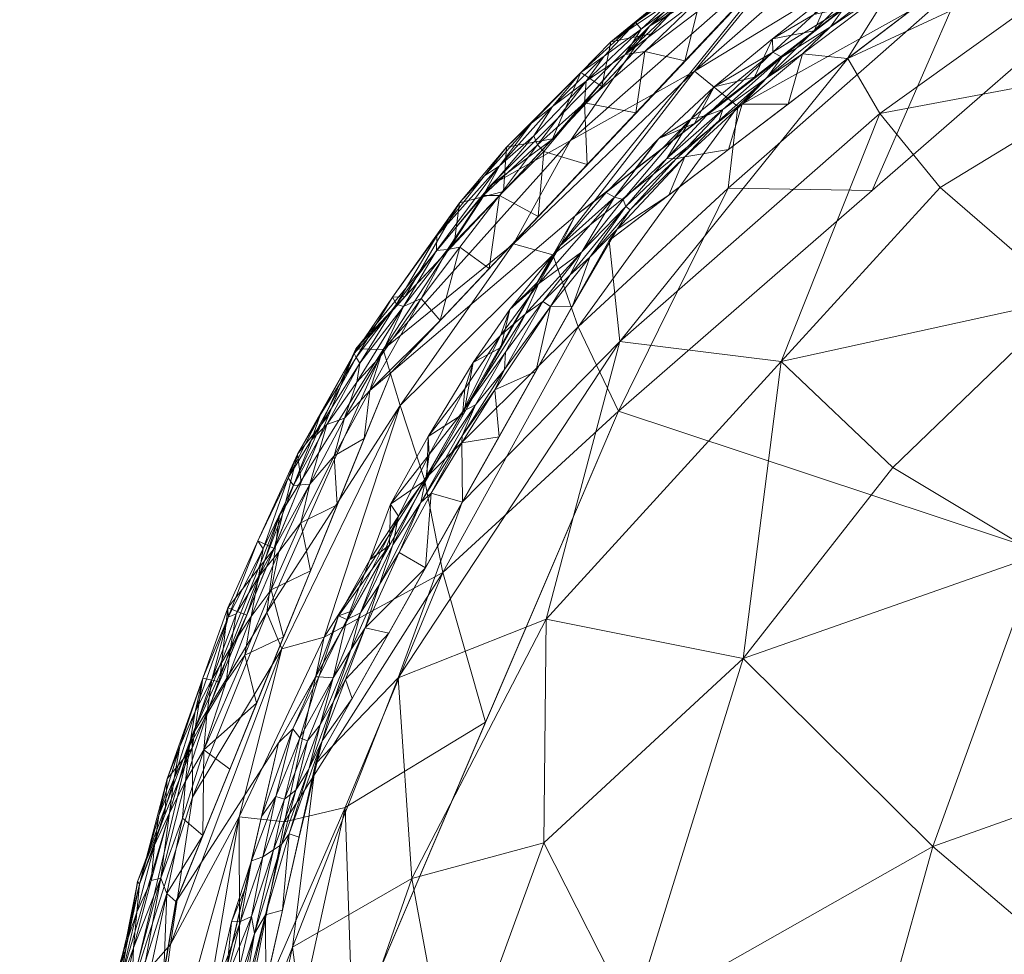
# Model space of a CAD drawing. Header units: millimetres. Extents: x -277 to 277, y 0 to 420.
# Tile 63 of 129: x -275 to -229, y 342 to 387. Entities that reach past the tile are written whole.
import ezdxf

# ---------------------------------------------------------------- set-up
doc = ezdxf.new("R2010")
doc.units = ezdxf.units.MM
doc.layers.add('A-GENM', color=13, linetype='Continuous')

# ---------------------------------------------------------------- blocks, each defined once
blk = doc.blocks.new('MODEL_CCASF646-0000410R0 - MODEL_CCASF646-0000410R0-462766-Preview')
at = {"layer": 'A-GENM', "lineweight": 9}
mesh = blk.add_polyface(dxfattribs=at)
corners = [(0.001, -418.071), (27.058, -418.028), (54.115, -417.814), (81.168, -417.341), (108.211, -416.472), (135.228, -414.994), (162.175, -412.551), (188.927, -408.504), (215.094, -401.625), (239.316, -389.574), (257.878, -369.901), (268.06, -344.836), (272.607, -318.164), (274.418, -291.167), (274.985, -264.116), (275.046, -237.058), (274.991, -209.999), (275.046, -182.942), (274.985, -155.884), (274.418, -128.833), (272.607, -101.836), (268.06, -75.164), (257.877, -50.099), (239.315, -30.426), (215.094, -18.375), (188.927, -11.496), (162.175, -7.449), (135.228, -5.006), (108.211, -3.528), (81.168, -2.659), (54.114, -2.186), (27.058, -1.972), (-0.001, -1.929), (-27.058, -1.972), (-54.115, -2.186), (-81.168, -2.659), (-108.211, -3.528), (-135.228, -5.006), (-162.175, -7.449), (-188.927, -11.496), (-215.094, -18.375), (-239.316, -30.426), (-257.878, -50.099), (-268.06, -75.164), (-272.607, -101.836), (-274.418, -128.833), (-274.985, -155.884), (-275.046, -182.942), (-274.991, -210.001), (-275.046, -237.058), (-274.985, -264.116), (-274.418, -291.167), (-272.607, -318.164), (-268.06, -344.836), (-257.877, -369.901), (-239.315, -389.574), (-215.094, -401.625), (-188.927, -408.504), (-162.175, -412.551), (-135.228, -414.994), (-108.211, -416.472), (-81.168, -417.341), (-54.114, -417.814), (-27.058, -418.028), (0, -417.379), (-28.642, -417.322), (-57.282, -417.085), (-85.919, -416.539), (-114.541, -415.492), (-143.122, -413.633), (-171.583, -410.421), (-199.673, -404.829), (-226.506, -394.82), (-249.166, -377.316), (-263.208, -352.36), (-269.623, -324.447), (-272.114, -295.914), (-272.885, -267.283), (-272.992, -238.642), (-272.958, -210), (-272.992, -181.358), (-272.885, -152.717), (-272.113, -124.086), (-269.623, -95.553), (-263.208, -67.64), (-249.167, -42.684), (-226.506, -25.18), (-199.673, -15.171), (-171.583, -9.579), (-143.122, -6.367), (-114.541, -4.508), (-85.919, -3.46), (-57.282, -2.915), (-28.642, -2.678), (0, -2.621), (28.642, -2.678), (57.282, -2.915), (85.919, -3.46), (114.541, -4.508), (143.122, -6.367), (171.583, -9.579), (199.673, -15.171), (226.506, -25.18), (249.167, -42.684), (263.208, -67.64), (269.623, -95.553), (272.113, -124.086), (272.885, -152.717), (272.992, -181.358), (272.958, -210), (272.992, -238.642), (272.885, -267.283), (272.114, -295.914), (269.623, -324.447), (263.208, -352.36), (249.166, -377.316), (226.506, -394.82), (199.673, -404.829), (171.583, -410.421), (143.122, -413.633), (114.541, -415.492), (85.919, -416.539), (57.282, -417.085), (28.642, -417.322)]
mesh.append_faces([[corners[k] for k in face] for face in [(42, 85, 41), (41, 86, 40), (86, 41, 85), (40, 87, 39), (117, 8, 116), (25, 101, 24), (100, 26, 99), (23, 103, 22), (103, 23, 102), (24, 102, 23), (102, 24, 101)]], dxfattribs={"vtx0": -1, "vtx1": -1})
mesh.append_faces([[corners[k] for k in face] for face in [(53, 74, 75, 52), (74, 53, 54, 73), (55, 72, 73), (72, 55, 56), (73, 54, 55), (78, 49, 50, 77), (79, 48, 49, 78), (77, 50, 51, 76), (52, 75, 76, 51), (65, 62, 63, 64), (62, 65, 66), (71, 56, 57), (56, 71, 72), (80, 46, 47, 79), (88, 38, 39, 87), (40, 86, 87), (89, 37, 38, 88), (90, 36, 37, 89), (91, 35, 36, 90), (92, 34, 35, 91), (93, 33, 34, 92), (94, 32, 33, 93), (122, 2, 3, 121), (121, 3, 4, 120), (2, 122, 123), (120, 4, 5, 119), (119, 5, 6, 118), (118, 6, 7, 117), (117, 7, 8), (116, 8, 9), (9, 115, 116), (115, 9, 10), (14, 110, 111, 13), (15, 109, 110, 14), (109, 15, 16), (27, 98, 99, 26), (98, 27, 28), (31, 94, 95, 30), (30, 95, 96, 29), (94, 31, 32), (29, 96, 97), (18, 107, 108, 17), (20, 105, 106, 19), (19, 106, 107, 18), (17, 108, 109, 16), (105, 20, 21, 104), (104, 21, 22, 103)]], dxfattribs={"vtx0": -1, "vtx2": -1})
mesh.append_faces([[corners[k] for k in face] for face in [(64, 63, 0, 1)]], dxfattribs={"vtx0": -1, "vtx3": -1})
mesh.append_faces([[corners[k] for k in face] for face in [(80, 81, 46), (47, 48, 79), (111, 112, 13)]], dxfattribs={"vtx1": -1, "vtx2": -1})
mesh.append_faces([[corners[k] for k in face] for face in [(66, 67, 61, 62), (67, 68, 60, 61), (70, 71, 57, 58), (68, 69, 59, 60), (69, 70, 58, 59), (45, 46, 81, 82), (44, 45, 82, 83), (43, 44, 83, 84), (42, 43, 84, 85), (123, 64, 1, 2), (10, 11, 114, 115), (113, 114, 11, 12), (112, 113, 12, 13), (100, 101, 25, 26), (28, 29, 97, 98)]], dxfattribs={"vtx1": -1, "vtx3": -1})
mesh = blk.add_polyface(dxfattribs=at)
corners = [(266.046, -210, -63.976), (266.075, -242.593, -63.976), (265.821, -274.887, -63.976), (264.382, -306.932, -63.976), (259.696, -338.602, -63.976), (247.12, -368.063, -63.976), (223.086, -388.983, -63.976), (192.998, -400.048, -63.976), (161.574, -405.693, -63.976), (129.877, -408.715, -63.976), (97.866, -410.36, -63.976), (64.948, -411.226, -63.976), (33.242, -411.595, -63.976), (0, -411.695, -63.976), (-33.017, -411.597, -63.976), (-65.431, -411.217, -63.976), (-97.019, -410.391, -63.976), (-129.264, -408.757, -63.976), (-161.334, -405.724, -63.976), (-192.843, -400.087, -63.976), (-223.038, -389.009, -63.976), (-247.098, -368.096, -63.976), (-259.65, -338.791, -63.976), (-264.342, -307.422, -63.976), (-265.818, -275.039, -63.976), (-266.074, -243.581, -63.976), (-266.046, -210, -63.976), (-266.075, -177.407, -63.976), (-265.821, -145.113, -63.976), (-264.382, -113.068, -63.976), (-259.696, -81.398, -63.976), (-247.12, -51.937, -63.976), (-223.086, -31.017, -63.976), (-192.998, -19.952, -63.976), (-161.574, -14.307, -63.976), (-129.877, -11.285, -63.976), (-97.866, -9.64, -63.976), (-64.948, -8.774, -63.976), (-33.242, -8.405, -63.976), (0, -8.305, -63.976), (33.017, -8.403, -63.976), (65.431, -8.783, -63.976), (97.019, -9.609, -63.976), (129.264, -11.243, -63.976), (161.334, -14.276, -63.976), (192.843, -19.913, -63.976), (223.038, -30.991, -63.976), (247.098, -51.904, -63.976), (259.65, -81.209, -63.976), (264.342, -112.578, -63.976), (265.818, -144.961, -63.976), (266.074, -176.419, -63.976), (-238.498, -210, -63.976), (-238.52, -242.266, -63.976), (-238.122, -272.174, -63.976), (-235.984, -302.451, -63.976), (-228.82, -331.787, -63.976), (-210.58, -355.979, -63.976), (-183.132, -369.371, -63.976), (-153.456, -375.754, -63.976), (-123.072, -379.016, -63.976), (-92.032, -380.731, -63.976), (-62.327, -381.554, -63.976), (-30.931, -381.935, -63.976), (0, -382.027, -63.976), (31.791, -381.929, -63.976), (61.996, -381.561, -63.976), (93.117, -380.689, -63.976), (123.737, -378.965, -63.976), (153.662, -375.724, -63.976), (183.395, -369.29, -63.976), (210.603, -355.961, -63.976), (228.828, -331.766, -63.976), (236.038, -302.03, -63.976), (238.137, -271.673, -63.976), (238.522, -240.77, -63.976), (238.498, -210, -63.976), (238.522, -179.23, -63.976), (238.137, -148.327, -63.976), (236.038, -117.97, -63.976), (228.828, -88.234, -63.976), (210.603, -64.039, -63.976), (183.395, -50.71, -63.976), (153.662, -44.277, -63.976), (123.737, -41.035, -63.976), (93.117, -39.311, -63.976), (61.996, -38.439, -63.976), (31.791, -38.071, -63.976), (0, -37.973, -63.976), (-30.931, -38.065, -63.976), (-62.327, -38.446, -63.976), (-92.032, -39.269, -63.976), (-123.072, -40.984, -63.976), (-153.456, -44.246, -63.976), (-183.132, -50.629, -63.976), (-210.58, -64.021, -63.976), (-228.82, -88.213, -63.976), (-235.984, -117.549, -63.976), (-238.122, -147.826, -63.976), (-238.52, -177.734, -63.976)]
mesh.append_faces([[corners[k] for k in face] for face in [(57, 21, 56), (97, 30, 96)]], dxfattribs={"vtx0": -1, "vtx1": -1})
mesh.append_faces([[corners[k] for k in face] for face in [(60, 16, 17, 59), (59, 17, 18, 58), (16, 60, 61), (54, 24, 25, 53), (26, 52, 53, 25), (13, 64, 65), (71, 5, 6, 70), (2, 73, 74, 1), (5, 71, 72, 4), (96, 30, 31, 95), (32, 94, 95, 31), (35, 92, 93, 34), (92, 35, 36, 91), (37, 90, 91, 36), (38, 89, 90, 37), (89, 38, 39, 88), (81, 46, 47, 80), (49, 79, 80, 48), (80, 47, 48), (46, 81, 82, 45), (43, 83, 84, 42), (44, 82, 83, 43), (82, 44, 45)]], dxfattribs={"vtx0": -1, "vtx2": -1})
mesh.append_faces([[corners[k] for k in face] for face in [(58, 18, 19, 20), (56, 21, 22, 23), (70, 6, 7, 8), (94, 32, 33, 34)]], dxfattribs={"vtx0": -1, "vtx3": -1})
mesh.append_faces([[corners[k] for k in face] for face in [(54, 55, 24), (2, 3, 73), (74, 75, 1), (29, 30, 97, 28), (97, 98, 28), (93, 94, 34), (49, 50, 79), (76, 77, 0), (84, 85, 42)]], dxfattribs={"vtx1": -1, "vtx2": -1})
mesh.append_faces([[corners[k] for k in face] for face in [(13, 14, 63, 64), (14, 15, 62, 63), (61, 62, 15, 16), (23, 24, 55, 56), (57, 58, 20, 21), (11, 12, 66, 67), (12, 13, 65, 66), (10, 11, 67, 68), (8, 9, 69, 70), (9, 10, 68, 69), (72, 73, 3, 4), (0, 1, 75, 76), (26, 27, 99, 52), (27, 28, 98, 99), (78, 79, 50, 51), (77, 78, 51, 0), (86, 87, 40, 41), (85, 86, 41, 42), (39, 40, 87, 88)]], dxfattribs={"vtx1": -1, "vtx3": -1})
mesh = blk.add_polyface(dxfattribs=at)
corners = [(263.622, -319.112, -18.62), (261.324, -333.231, -18.124), (265.587, -328.822, -10.262), (262.246, -304.929, -23.656), (267.424, -311.045, -11.89), (266.891, -295.322, -16.444), (250.541, -358.208, -20.475), (257.546, -355.442, -11.414), (256.895, -345.937, -19.347), (250.652, -347.624, -26.106), (254.997, -335.682, -26.009), (246.47, -339.371, -33.026), (267.725, -323.621, -1.936), (254.054, -323.231, -30.375), (241.15, -321.182, -41.532), (248.668, -305.142, -38.323), (256.381, -310.842, -30.212), (255.566, -297.874, -32.741), (232.231, -347.442, -40.161), (218.78, -352.227, -45.25), (227.226, -361.255, -36.957), (219.61, -336.704, -50.168), (227.324, -322.604, -49.661), (211.071, -319.989, -57.903), (201.732, -332.649, -58.623), (200.056, -304.011, -65.016), (192.51, -316.238, -65.697), (182.383, -292.409, -72.769), (186.877, -303.945, -69.726), (178.668, -323.15, -68.42), (173.109, -307.249, -73.418), (216.749, -304.131, -57.95), (232.415, -313.062, -48.492), (232.482, -301.449, -50.044), (236.109, -333.491, -42.122), (241.203, -356.348, -30.388), (199.781, -289.353, -66.937), (189.304, -331.415, -63.097), (187.373, -341.494, -60.403), (204.22, -348.335, -52.595), (190.098, -355.23, -54.027), (173.642, -347.616, -61.282), (170.342, -334.07, -67.222), (262.546, -342.676, -10.094), (261.458, -351.354, -1.876), (264.591, -337.487, -1.906), (268.935, -309.455, -1.939), (270.144, -295.29, -1.943)]
mesh.append_faces([[corners[k] for k in face] for face in [(47, 4, 46)]], dxfattribs={"vtx0": -1, "vtx1": -1})
mesh.append_faces([[corners[k] for k in face] for face in [(0, 1, 2), (3, 4, 5), (6, 7, 8), (9, 10, 11), (2, 12, 4), (13, 14, 11), (2, 4, 0), (15, 16, 17), (18, 19, 20), (21, 22, 23), (21, 23, 24), (23, 25, 26), (25, 27, 28), (23, 26, 24), (29, 26, 30), (31, 25, 23), (22, 31, 23), (32, 31, 22), (15, 33, 14), (13, 15, 14), (34, 11, 14), (13, 1, 0), (35, 11, 18), (9, 6, 8), (36, 25, 31), (29, 37, 26), (38, 39, 24), (19, 21, 39), (21, 24, 39), (22, 34, 14), (34, 21, 18), (22, 14, 32), (24, 37, 38), (40, 39, 38), (41, 40, 38), (42, 38, 37), (21, 19, 18), (7, 44, 43), (43, 2, 1), (4, 3, 0), (0, 3, 16), (2, 43, 45), (43, 1, 8), (47, 5, 4), (16, 15, 13), (0, 16, 13), (3, 17, 16), (43, 8, 7), (1, 13, 10), (10, 9, 8), (35, 9, 11), (1, 10, 8), (11, 10, 13), (21, 34, 22), (11, 34, 18), (28, 30, 26), (25, 28, 26), (14, 33, 32), (31, 32, 33), (26, 37, 24)]], dxfattribs={"vtx0": -1, "vtx1": -1, "vtx2": -1})
mesh.append_faces([[corners[k] for k in face] for face in [(43, 44, 45), (2, 45, 12), (4, 12, 46)]], dxfattribs={"vtx0": -1, "vtx2": -1})
mesh = blk.add_polyface(dxfattribs=at)
corners = [(269.769, -331.854, -34.49), (271.33, -321.274, -34.99), (272.592, -321.524, -27.033), (270.151, -340.715, -18.949), (274.073, -319.547, -14.794), (272.408, -331.12, -15.192), (262.039, -322.767, -63.976), (267.835, -311.623, -53.283), (267.034, -325.293, -50.424), (263.976, -331.359, -56.722), (260.062, -349.286, -54.638), (259.696, -338.602, -63.976), (272.75, -308.768, -34.504), (267.951, -331.777, -42.952), (265.037, -337.837, -49.11), (265.075, -348.847, -36.976), (253.408, -353.332, -63.976), (274.568, -306.487, -23.263), (274.535, -318.985, -1.996), (272.206, -332.405, -2.015), (271.07, -339.756, -9.734), (269.902, -319.439, -42.763), (267.297, -352.717, -12.859), (269.878, -345.826, -2.035), (275.466, -305.385, -1.986), (268.325, -342.798, -28.979), (262.928, -348.619, -46.027), (267.28, -349.776, -22.342), (263.054, -356.813, -32.709)]
mesh.append_faces([[corners[k] for k in face] for face in [(23, 20, 19), (18, 4, 24)]], dxfattribs={"vtx0": -1, "vtx1": -1})
mesh.append_faces([[corners[k] for k in face] for face in [(0, 1, 2), (0, 2, 3), (2, 4, 5), (6, 7, 8), (9, 10, 11), (2, 1, 12), (13, 14, 8), (14, 13, 15), (17, 4, 2), (20, 5, 19), (6, 8, 9), (7, 21, 8), (22, 20, 23), (25, 15, 0), (26, 10, 14), (22, 3, 20), (5, 20, 3), (2, 5, 3), (5, 4, 18), (13, 21, 0), (8, 14, 9), (10, 9, 14), (21, 13, 8), (15, 13, 0), (0, 21, 1), (12, 1, 21), (0, 3, 25), (27, 25, 3), (22, 27, 3), (14, 15, 26), (28, 15, 25)]], dxfattribs={"vtx0": -1, "vtx1": -1, "vtx2": -1})
mesh.append_faces([[corners[k] for k in face] for face in [(10, 16, 11), (5, 18, 19)]], dxfattribs={"vtx0": -1, "vtx2": -1})
mesh.append_faces([[corners[k] for k in face] for face in [(11, 6, 9)]], dxfattribs={"vtx1": -1, "vtx2": -1})
mesh = blk.add_polyface(dxfattribs=at)
corners = [(270.136, -340.945, -0.336), (268.789, -345.945, -0.261), (270.072, -342.652, -0.594), (270.772, -340.735, -0.919), (271.314, -339.066, -1.275), (271.425, -337.487, -0.875), (269.794, -345.66, -1.33), (270.6, -342.33, -1.294), (269.927, -344.342, -0.923), (270.468, -342.437, -2.03), (269.515, -342.007, -0.147), (268.491, -345.222, -0.071), (271.761, -337.407, -1.642), (271.05, -339.081, -2.025), (271.631, -335.724, -2.02), (271.075, -340.703, -1.66), (270.779, -339.407, -0.574), (270.237, -338.923, -0.163), (269.631, -339.89, -0.041), (270.803, -335.766, -0.138), (269.772, -334.835), (268.068, -344.837), (266.795, -347.971), (271.378, -335.615, -0.439), (268.636, -341.503), (272.386, -334.081, -1.64), (271.95, -335.792, -1.241), (272.034, -333.927, -0.79), (269.248, -345.835, -0.565), (269.076, -347.502, -0.89), (267.751, -348.789, -0.148), (269.886, -345.794, -2.035), (268.594, -348.946, -2.041), (269.204, -338.169), (271.524, -332.439, -0.189)]
mesh.append_faces([[corners[k] for k in face] for face in [(9, 6, 31), (31, 6, 32), (21, 11, 24), (33, 18, 20)]], dxfattribs={"vtx0": -1, "vtx1": -1})
mesh.append_faces([[corners[k] for k in face] for face in [(0, 1, 2), (3, 4, 5), (6, 7, 8), (6, 9, 7), (10, 11, 1), (4, 15, 12), (8, 7, 3), (2, 3, 16), (10, 17, 18), (18, 19, 20), (5, 23, 16), (11, 18, 24), (17, 10, 0), (12, 25, 26), (5, 16, 3), (25, 12, 14), (4, 12, 26), (23, 19, 17), (4, 26, 5), (4, 7, 15), (26, 27, 5), (23, 5, 27), (9, 15, 7), (12, 15, 13), (8, 2, 28), (4, 3, 7), (8, 29, 6), (1, 11, 30), (8, 28, 29), (3, 2, 8), (0, 2, 16), (16, 23, 17), (0, 10, 1), (17, 0, 16), (19, 18, 17), (11, 10, 18), (28, 2, 1), (23, 34, 19)]], dxfattribs={"vtx0": -1, "vtx1": -1, "vtx2": -1})
mesh.append_faces([[corners[k] for k in face] for face in [(12, 13, 14), (15, 9, 13), (18, 33, 24)]], dxfattribs={"vtx0": -1, "vtx2": -1})
mesh.append_faces([[corners[k] for k in face] for face in [(21, 22, 11)]], dxfattribs={"vtx1": -1, "vtx2": -1})
mesh = blk.add_polyface(dxfattribs=at)
corners = [(264.591, -337.49, -1.907), (264.922, -339.432, -1.572), (265.493, -337.325, -1.27), (263.071, -347.539, -0.87), (263.831, -344.215, -1.227), (262.709, -348.038, -1.243), (263.958, -346.95, -0.254), (263.441, -347.281, -0.54), (262.934, -349.681, -0.354), (264.838, -340.375, -1.174), (265.101, -340.252, -0.788), (263.336, -349.808, -0.137), (263.024, -344.424, -1.892), (264.354, -343.325, -0.756), (266.145, -340.797, -0.055), (266.383, -338.385, -0.156), (265.686, -341.122, -0.18), (261.782, -351.107, -1.082), (264.496, -346.765, -0.069), (264.021, -348.874), (264.822, -345.384), (265.61, -339.372, -0.476), (264.497, -344.137, -0.414), (265.007, -343.891, -0.168), (265.444, -343.875, -0.038), (265.623, -341.895), (262.392, -350.115, -0.692), (263.807, -340.957, -1.899), (265.979, -336.375, -0.775), (266.449, -335.895, -0.414), (267.126, -336.737, -0.04), (266.424, -338.406), (262.24, -347.891, -1.884)]
mesh.append_faces([[corners[k] for k in face] for face in [(12, 4, 27), (25, 24, 20)]], dxfattribs={"vtx0": -1, "vtx1": -1})
mesh.append_faces([[corners[k] for k in face] for face in [(0, 1, 2), (3, 4, 5), (6, 7, 8), (2, 9, 10), (8, 11, 6), (5, 4, 12), (4, 13, 9), (9, 1, 4), (14, 15, 16), (17, 3, 5), (21, 13, 22), (23, 6, 18), (24, 25, 14), (26, 7, 3), (13, 3, 7), (3, 13, 4), (7, 6, 22), (10, 9, 13), (4, 1, 27), (2, 1, 9), (10, 28, 2), (15, 29, 21), (30, 14, 31), (15, 14, 30), (23, 18, 24), (14, 16, 23), (15, 21, 16), (22, 16, 21), (18, 6, 11), (22, 6, 23), (19, 18, 11), (23, 24, 14), (22, 23, 16), (7, 22, 13), (26, 8, 7), (18, 20, 24), (13, 21, 10), (28, 10, 21)]], dxfattribs={"vtx0": -1, "vtx1": -1, "vtx2": -1})
mesh.append_faces([[corners[k] for k in face] for face in [(18, 19, 20), (1, 0, 27), (5, 12, 32)]], dxfattribs={"vtx0": -1, "vtx2": -1})
mesh.append_faces([[corners[k] for k in face] for face in [(25, 31, 14)]], dxfattribs={"vtx1": -1, "vtx2": -1})
mesh = blk.add_polyface(dxfattribs=at)
corners = [(267.297, -352.717, -12.859), (263.168, -363.129, -11.968), (263.758, -358.538, -24.492), (255.435, -360.428, -54.615), (253.408, -353.332, -63.976), (260.062, -349.286, -54.638), (249.027, -372.069, -52.386), (250.223, -375.467, -40.784), (241.463, -382.504, -46.895), (257.444, -368.337, -31.92), (258.249, -370.993, -17.346), (250.238, -380.958, -2.072), (245.645, -386.3, -13.431), (253.18, -378.756, -12.243), (247.12, -368.063, -63.976), (256.303, -364.828, -44.671), (264.712, -358.42, -2.057), (263.054, -356.813, -32.709), (268.325, -342.798, -28.979), (267.28, -349.776, -22.342), (261.053, -357.368, -40.643), (262.928, -348.619, -46.027), (252.09, -376.002, -31.992), (243.509, -384.177, -35.25), (249.393, -380.887, -24.769), (259.546, -371.013, -2.078), (269.878, -345.826, -2.035), (265.075, -348.847, -36.976)]
mesh.append_faces([[corners[k] for k in face] for face in [(25, 1, 16)]], dxfattribs={"vtx0": -1, "vtx1": -1})
mesh.append_faces([[corners[k] for k in face] for face in [(0, 1, 2), (3, 4, 5), (6, 7, 8), (9, 2, 10), (11, 12, 13), (6, 14, 3), (15, 9, 7), (1, 0, 16), (17, 18, 19), (9, 20, 17), (3, 21, 20), (5, 21, 3), (6, 3, 15), (7, 6, 15), (20, 15, 3), (7, 22, 23), (22, 7, 9), (22, 10, 24), (10, 1, 25), (19, 0, 2), (13, 24, 10), (2, 1, 10), (24, 13, 12), (25, 13, 10), (19, 2, 17), (21, 27, 20), (17, 20, 27), (9, 15, 20), (9, 17, 2), (10, 22, 9), (23, 22, 24)]], dxfattribs={"vtx0": -1, "vtx1": -1, "vtx2": -1})
mesh.append_faces([[corners[k] for k in face] for face in [(0, 26, 16)]], dxfattribs={"vtx0": -1, "vtx2": -1})
mesh.append_faces([[corners[k] for k in face] for face in [(14, 4, 3), (25, 11, 13)]], dxfattribs={"vtx1": -1, "vtx2": -1})
mesh = blk.add_polyface(dxfattribs=at)
corners = [(268.878, -348.918, -1.272), (269.076, -347.502, -0.89), (268.159, -350.677, -0.904), (265.608, -358.756, -1.552), (266.009, -355.251, -2.051), (266.794, -355.424, -1.311), (267.751, -348.789, -0.148), (266.795, -347.971), (266.751, -352.018, -0.146), (266.598, -353.699, -0.344), (265.685, -355.241, -0.16), (265.49, -356.858, -0.363), (267.301, -352.099, -2.046), (268.478, -350.657, -1.664), (269.794, -345.66, -1.33), (268.38, -349.037, -0.581), (268.789, -345.945, -0.261), (267.608, -350.546, -0.337), (264.802, -356.516, -0.04), (264.249, -354.237), (265.522, -351.104), (264.498, -358.346, -0.158), (268.594, -348.946, -2.041), (266.37, -355.362, -0.622), (265.593, -358.31, -1.07), (267.153, -353.845, -0.934), (264.716, -358.404, -2.057), (267.883, -352.184, -1.277), (267.423, -352.217, -0.601), (265.21, -358.473, -0.642), (268.491, -345.222, -0.071), (262.975, -357.371), (263.565, -359.597, -0.04), (264.152, -360.219, -0.372), (269.248, -345.835, -0.565)]
mesh.append_faces([[corners[k] for k in face] for face in [(19, 8, 20), (20, 8, 7)]], dxfattribs={"vtx0": -1, "vtx1": -1})
mesh.append_faces([[corners[k] for k in face] for face in [(0, 1, 2), (3, 4, 5), (6, 7, 8), (9, 10, 11), (5, 12, 13), (13, 14, 0), (15, 16, 17), (8, 18, 10), (10, 21, 11), (9, 8, 10), (23, 24, 25), (9, 11, 23), (24, 3, 5), (1, 15, 2), (22, 14, 13), (27, 13, 0), (27, 5, 13), (1, 0, 14), (25, 5, 27), (2, 25, 27), (23, 25, 28), (23, 28, 9), (24, 23, 29), (28, 17, 9), (9, 17, 8), (30, 7, 6), (19, 18, 8), (18, 32, 21), (10, 18, 21), (23, 11, 29), (18, 31, 32), (11, 21, 33), (15, 17, 28), (8, 17, 6), (15, 28, 2), (15, 34, 16), (25, 2, 28), (0, 2, 27), (15, 1, 34), (16, 6, 17), (25, 24, 5)]], dxfattribs={"vtx0": -1, "vtx1": -1, "vtx2": -1})
mesh.append_faces([[corners[k] for k in face] for face in [(13, 12, 22), (18, 19, 31)]], dxfattribs={"vtx0": -1, "vtx2": -1})
mesh.append_faces([[corners[k] for k in face] for face in [(26, 4, 3), (4, 12, 5)]], dxfattribs={"vtx1": -1, "vtx2": -1})
mesh = blk.add_polyface(dxfattribs=at)
corners = [(208.125, -393.536, -19.742), (222.281, -384.504, -22.608), (203.357, -388.229, -28.201), (250.541, -358.208, -20.475), (241.203, -356.348, -30.388), (239.407, -370.418, -22.947), (224.963, -393.397, -1.831), (221.603, -391.592, -13.204), (211.608, -398.273, -1.872), (204.259, -399.584, -10.889), (198.765, -398.178, -17.405), (191.151, -403.914, -8.347), (236.259, -384.772, -1.814), (234.746, -382.177, -15.09), (247.044, -371.374, -13.294), (254.507, -363.751, -1.836), (257.546, -355.442, -11.414), (212.437, -380.007, -31.912), (203.352, -372.501, -40.736), (197.813, -381.127, -36.381), (225.798, -373.409, -30.307), (216.526, -369.363, -37.641), (192.136, -395.782, -23.723), (204.22, -348.335, -52.595), (190.098, -355.23, -54.027), (207.828, -362.573, -44.929), (227.226, -361.255, -36.957), (188.487, -373.781, -44.179), (232.231, -347.442, -40.161), (198.254, -403.148, -1.913), (218.78, -352.227, -45.25), (194.666, -365.222, -47.721), (180.226, -364.377, -51.709), (234.122, -365.398, -30.482), (250.652, -347.624, -26.106), (231.888, -378.662, -21.835), (247.555, -376.148, -1.796), (261.458, -351.354, -1.876), (188.142, -388.811, -32.549), (171.26, -379.902, -43.428), (178.393, -400.088, -22.083), (176.595, -394.57, -29.444), (183.014, -403.436, -14.612), (184.3, -405.867, -1.937), (173.56, -406.171, -12.029)]
mesh.append_faces([[corners[k] for k in face] for face in [(6, 7, 8), (36, 14, 12)]], dxfattribs={"vtx0": -1, "vtx1": -1})
mesh.append_faces([[corners[k] for k in face] for face in [(0, 1, 2), (3, 4, 5), (9, 10, 11), (1, 7, 13), (14, 15, 16), (17, 18, 19), (17, 20, 21), (0, 2, 22), (23, 24, 25), (21, 20, 26), (18, 27, 19), (28, 26, 4), (9, 7, 0), (5, 14, 3), (20, 17, 1), (29, 9, 11), (23, 25, 30), (27, 31, 32), (21, 26, 30), (21, 30, 25), (14, 5, 13), (20, 33, 26), (4, 3, 34), (33, 5, 4), (35, 20, 1), (14, 13, 12), (14, 16, 3), (18, 21, 25), (21, 18, 17), (2, 17, 19), (1, 13, 35), (2, 1, 17), (7, 1, 0), (31, 25, 24), (25, 31, 18), (38, 27, 39), (19, 38, 2), (2, 38, 22), (40, 22, 41), (38, 19, 27), (22, 38, 41), (8, 7, 9), (11, 10, 42), (10, 9, 0), (43, 11, 44), (32, 31, 24), (27, 18, 31), (22, 40, 42), (11, 42, 44), (7, 12, 13), (5, 33, 20), (4, 26, 33), (13, 5, 35), (20, 35, 5), (0, 22, 10), (42, 10, 22)]], dxfattribs={"vtx0": -1, "vtx1": -1, "vtx2": -1})
mesh.append_faces([[corners[k] for k in face] for face in [(14, 36, 15), (16, 15, 37)]], dxfattribs={"vtx0": -1, "vtx2": -1})
mesh.append_faces([[corners[k] for k in face] for face in [(6, 12, 7), (29, 8, 9), (43, 29, 11)]], dxfattribs={"vtx1": -1, "vtx2": -1})
mesh = blk.add_polyface(dxfattribs=at)
corners = [(257.495, -361.37, -1.154), (258.429, -359.86, -0.829), (259.105, -357.807, -1.24), (259.787, -356.766, -0.84), (261.246, -353.214, -0.762), (260.601, -354.31, -1.108), (259.983, -358.204, -0.209), (258.887, -361.026, -0.135), (260.374, -358.374, -0.057), (261.782, -351.107, -1.082), (261.146, -352.45, -1.467), (262.203, -352.596, -0.209), (260.619, -355.44, -0.529), (261.299, -355.476, -0.136), (260.039, -355.355, -1.474), (257.951, -361.722), (263.336, -349.808, -0.137), (262.528, -353.016, -0.051), (263.219, -352.363), (261.463, -355.483), (262.934, -349.681, -0.354), (262.392, -350.115, -0.692), (263.071, -347.539, -0.87), (259.707, -358.603), (257.792, -361.737, -0.55), (259.328, -358.509, -0.532), (256.244, -360.654, -1.846), (259.719, -354.456, -1.867), (261.841, -352.453, -0.454), (257.981, -357.555, -1.857), (262.24, -347.891, -1.884), (262.709, -348.038, -1.243), (261.457, -351.358, -1.877), (257.529, -363.087, -0.274), (264.021, -348.874)]
mesh.append_faces([[corners[k] for k in face] for face in [(18, 17, 19), (23, 8, 15), (27, 10, 32), (29, 14, 27), (32, 10, 30), (26, 2, 29), (19, 8, 23)]], dxfattribs={"vtx0": -1, "vtx1": -1})
mesh.append_faces([[corners[k] for k in face] for face in [(0, 1, 2), (3, 4, 5), (6, 7, 8), (9, 10, 5), (11, 12, 13), (5, 10, 14), (8, 7, 15), (16, 11, 17), (16, 20, 11), (9, 21, 22), (3, 12, 4), (1, 24, 25), (2, 26, 0), (25, 3, 1), (1, 3, 2), (27, 14, 10), (8, 19, 13), (12, 3, 25), (2, 3, 5), (12, 25, 6), (12, 28, 4), (28, 20, 21), (2, 14, 29), (9, 5, 4), (21, 4, 28), (30, 10, 31), (9, 4, 21), (31, 10, 9), (2, 5, 14), (6, 8, 13), (12, 6, 13), (33, 6, 25), (17, 34, 16), (20, 28, 11), (12, 11, 28), (17, 11, 13), (19, 17, 13)]], dxfattribs={"vtx0": -1, "vtx1": -1, "vtx2": -1})
mesh.append_faces([[corners[k] for k in face] for face in [(17, 18, 34)]], dxfattribs={"vtx0": -1, "vtx2": -1})
mesh = blk.add_polyface(dxfattribs=at)
corners = [(261.72, -364.608, -0.17), (263.197, -361.408, -0.157), (262.155, -362.775, -0.041), (263.935, -361.552, -0.665), (265.21, -358.473, -0.642), (264.152, -360.219, -0.372), (264.187, -361.93, -1.322), (265.608, -358.756, -1.552), (265.593, -358.31, -1.07), (265.49, -356.858, -0.363), (260.581, -365.957, -0.043), (260.089, -367.735, -0.178), (263.565, -359.597, -0.04), (261.702, -360.504), (262.751, -364.908, -1.248), (262.316, -366.038, -1.667), (262.507, -364.539, -0.636), (261.644, -366.707, -0.924), (262.131, -364.709, -2.068), (263.424, -361.556, -2.062), (260.93, -367.435, -0.57), (259.626, -370.793, -1.587), (261.231, -367.88, -1.329), (258.882, -369.05, -0.049), (258.359, -370.692, -0.184), (264.498, -358.346, -0.158), (260.429, -363.637), (262.975, -357.371), (259.156, -366.77), (257.883, -369.904), (259.506, -369.439, -0.369), (259.356, -370.343, -0.662), (259.535, -370.611, -1.1), (260.839, -367.861, -2.073), (264.716, -358.404, -2.057)]
mesh.append_faces([[corners[k] for k in face] for face in [(0, 1, 2), (3, 4, 5), (6, 7, 8), (9, 5, 4), (10, 11, 0), (1, 12, 2), (2, 12, 13), (6, 14, 15), (16, 17, 14), (0, 11, 20), (21, 15, 22), (20, 17, 16), (11, 10, 23), (11, 23, 24), (1, 25, 12), (0, 5, 1), (3, 5, 16), (10, 2, 26), (2, 10, 0), (28, 23, 10), (20, 11, 30), (5, 0, 16), (1, 5, 25), (30, 11, 24), (20, 30, 31), (31, 32, 17), (0, 20, 16), (31, 17, 20), (14, 17, 22), (15, 14, 22), (14, 6, 3), (15, 19, 6), (21, 33, 15), (14, 3, 16), (8, 3, 6), (19, 7, 6), (8, 4, 3), (32, 21, 22), (17, 32, 22)]], dxfattribs={"vtx0": -1, "vtx1": -1, "vtx2": -1})
mesh.append_faces([[corners[k] for k in face] for face in [(12, 27, 13), (23, 28, 29), (10, 26, 28), (7, 19, 34)]], dxfattribs={"vtx0": -1, "vtx2": -1})
mesh.append_faces([[corners[k] for k in face] for face in [(18, 19, 15), (13, 26, 2), (33, 18, 15)]], dxfattribs={"vtx1": -1, "vtx2": -1})
mesh = blk.add_polyface(dxfattribs=at)
corners = [(257.792, -361.737, -0.55), (256.232, -364.88, -0.48), (257.529, -363.087, -0.274), (252.513, -370.036, -1.087), (252.968, -369.078, -1.474), (250.339, -373.034, -1.121), (257.913, -363.659, -0.044), (257.951, -361.722), (258.887, -361.026, -0.135), (254.506, -363.752, -1.836), (254.536, -366.568, -1.478), (255.986, -364.18, -1.259), (257.495, -361.37, -1.154), (256.244, -360.654, -1.846), (256.479, -363.746, -0.84), (258.429, -359.86, -0.829), (254.439, -367.962), (256.128, -366.867, -0.045), (254.001, -370.377, -0.034), (254.481, -368.057, -0.401), (253.877, -368.367, -0.735), (252.466, -370.858, -0.523), (254.508, -366.897, -1.105), (259.328, -358.509, -0.532), (256.195, -364.842), (254.396, -369.123, -0.133), (256.07, -366.023, -0.209), (251.031, -369.95, -1.816), (252.7, -371.652, -0.133), (252.683, -371.081), (251.521, -372.674, -0.308), (252.769, -366.851, -1.826), (250.69, -373.264, -0.545), (259.983, -358.204, -0.209)]
mesh.append_faces([[corners[k] for k in face] for face in [(27, 4, 31), (9, 11, 13)]], dxfattribs={"vtx0": -1, "vtx1": -1})
mesh.append_faces([[corners[k] for k in face] for face in [(0, 1, 2), (3, 4, 5), (6, 7, 8), (9, 10, 11), (12, 13, 11), (14, 1, 0), (14, 15, 12), (16, 17, 18), (19, 20, 21), (10, 4, 22), (2, 23, 0), (25, 26, 19), (3, 21, 20), (5, 4, 27), (25, 17, 26), (25, 28, 18), (25, 18, 17), (24, 6, 17), (26, 2, 1), (26, 17, 6), (19, 26, 1), (6, 8, 2), (1, 14, 20), (21, 30, 19), (1, 20, 19), (3, 20, 22), (10, 31, 4), (19, 28, 25), (28, 19, 30), (3, 32, 21), (6, 2, 26), (2, 8, 33), (0, 15, 14), (11, 14, 12), (20, 14, 22), (22, 4, 3), (11, 10, 22), (14, 11, 22)]], dxfattribs={"vtx0": -1, "vtx1": -1, "vtx2": -1})
mesh.append_faces([[corners[k] for k in face] for face in [(17, 16, 24), (18, 29, 16), (6, 24, 7)]], dxfattribs={"vtx0": -1, "vtx2": -1})
mesh.append_faces([[corners[k] for k in face] for face in [(9, 31, 10)]], dxfattribs={"vtx1": -1, "vtx2": -1})
mesh = blk.add_polyface(dxfattribs=at)
corners = [(249.027, -372.069, -52.386), (241.463, -382.504, -46.895), (241.922, -378.626, -55.704), (226.729, -395.972, -33.415), (238.132, -390.784, -23.693), (223.408, -399.762, -17.708), (218.768, -398.628, -38.881), (233.949, -390.008, -41.166), (236.764, -390.109, -32.604), (250.223, -375.467, -40.784), (243.509, -384.177, -35.25), (235.103, -378.523, -63.976), (230.773, -388.447, -53.243), (247.12, -368.063, -63.976), (245.645, -386.3, -13.431), (240.93, -390.902, -2.066), (236.013, -393.513, -12.801), (249.393, -380.887, -24.769), (250.238, -380.958, -2.072), (228.802, -397.052, -2.037), (218.652, -400.2, -30.592), (219, -396.626, -46.921), (218.638, -393.966, -56.421), (223.086, -388.983, -63.976), (216.674, -403.203, -2.008), (208.042, -394.516, -63.976), (204.642, -400.116, -53.774), (211.837, -404.58, -12.599), (214.533, -402.756, -23.524), (208.507, -403.753, -31.69)]
mesh.append_faces([[corners[k] for k in face] for face in [(15, 14, 18), (11, 12, 23), (13, 2, 11)]], dxfattribs={"vtx0": -1, "vtx1": -1})
mesh.append_faces([[corners[k] for k in face] for face in [(0, 1, 2), (3, 4, 5), (3, 6, 7), (8, 3, 7), (9, 10, 1), (1, 10, 7), (11, 2, 12), (0, 2, 13), (14, 15, 16), (4, 10, 17), (10, 8, 7), (5, 16, 19), (16, 4, 14), (6, 3, 20), (12, 1, 7), (21, 22, 12), (21, 12, 7), (4, 17, 14), (5, 4, 16), (12, 22, 23), (26, 22, 21), (5, 24, 27), (21, 7, 6), (20, 5, 28), (27, 28, 5), (5, 20, 3), (29, 6, 20), (12, 2, 1), (10, 4, 8), (3, 8, 4)]], dxfattribs={"vtx0": -1, "vtx1": -1, "vtx2": -1})
mesh.append_faces([[corners[k] for k in face] for face in [(16, 15, 19)]], dxfattribs={"vtx0": -1, "vtx2": -1})
mesh.append_faces([[corners[k] for k in face] for face in [(19, 24, 5), (25, 23, 22)]], dxfattribs={"vtx1": -1, "vtx2": -1})
mesh = blk.add_polyface(dxfattribs=at)
corners = [(259.626, -370.793, -1.587), (257.815, -373.466, -1.327), (257.217, -373.501, -2.077), (254.647, -377.932, -1.695), (255.711, -376.38, -1.282), (253.459, -379.213, -1.304), (255.204, -375.728, -0.311), (255.735, -375.684, -0.634), (257.295, -373.021, -0.4), (251.234, -381.719, -1.305), (252.423, -380.571, -1.699), (257.632, -373.131, -0.72), (259.356, -370.343, -0.662), (259.535, -370.611, -1.1), (252.559, -378.476, -2.074), (250.231, -380.963, -2.072), (253.521, -378.283, -0.498), (252.745, -379.695, -0.855), (255.563, -372.365), (258.882, -369.05, -0.049), (257.883, -369.904), (259.546, -371.013, -2.078), (254.632, -375.843, -0.125), (252.742, -378.28, -0.141), (258.359, -370.692, -0.184), (256.461, -373.412, -0.145), (253.243, -374.825), (259.506, -369.439, -0.369), (250.946, -380.692, -0.252), (251.116, -381.105, -0.538), (250.23, -382.495, -0.915), (254.888, -375.988, -2.075), (248.604, -379.747), (250.643, -380.373, -0.075), (250.924, -377.286), (260.839, -367.861, -2.073), (248.729, -382.682, -0.15)]
mesh.append_faces([[corners[k] for k in face] for face in [(14, 10, 15), (18, 19, 20), (21, 0, 2), (26, 22, 18), (2, 3, 31), (32, 33, 34), (35, 0, 21)]], dxfattribs={"vtx0": -1, "vtx1": -1})
mesh.append_faces([[corners[k] for k in face] for face in [(0, 1, 2), (3, 4, 5), (6, 7, 8), (3, 2, 1), (9, 10, 5), (3, 5, 10), (11, 12, 8), (0, 13, 1), (7, 16, 17), (6, 22, 23), (8, 24, 25), (22, 26, 23), (6, 16, 7), (24, 19, 25), (25, 6, 8), (11, 8, 7), (27, 8, 12), (8, 27, 24), (22, 6, 25), (23, 28, 16), (23, 16, 6), (17, 16, 29), (30, 17, 29), (17, 5, 4), (17, 9, 5), (14, 3, 10), (4, 3, 1), (11, 4, 1), (17, 4, 7), (4, 11, 7), (13, 11, 1), (22, 25, 18), (13, 12, 11), (19, 18, 25), (16, 28, 29), (33, 28, 23), (34, 33, 23), (32, 36, 33)]], dxfattribs={"vtx0": -1, "vtx1": -1, "vtx2": -1})
mesh.append_faces([[corners[k] for k in face] for face in [(3, 14, 31), (23, 26, 34)]], dxfattribs={"vtx0": -1, "vtx2": -1})
mesh = blk.add_polyface(dxfattribs=at)
corners = [(252.25, -372.887, -0.033), (252.7, -371.652, -0.133), (250.893, -374.103, -0.132), (246.554, -377.606, -1.077), (243.974, -380.12, -1.326), (244.383, -380.026, -0.889), (247.179, -376.694, -1.427), (244.732, -378.303, -1.8), (246.899, -378.095, -0.389), (248.855, -375.621, -0.516), (246.763, -377.769, -0.684), (249.88, -375.908, -0.037), (250.927, -374.201), (243.682, -381.906, -0.169), (247.303, -378.213, -0.175), (251.521, -372.674, -0.308), (250.69, -373.264, -0.545), (249.422, -374.509, -0.813), (244.83, -380.038, -0.511), (248.476, -375.363, -1.133), (243.507, -381.701), (246.339, -379.511), (245.209, -380.991, -0.042), (247.704, -378.421, -0.038), (242.583, -383.438, -0.045), (249.171, -377.321), (252.683, -371.081), (254.001, -370.377, -0.034), (252.513, -370.036, -1.087), (250.339, -373.034, -1.121), (252.466, -370.858, -0.523), (249.293, -373.049, -1.806), (247.556, -376.147, -1.796), (242.949, -382.079, -0.376), (251.031, -369.95, -1.816)]
mesh.append_faces([[corners[k] for k in face] for face in [(25, 23, 21), (26, 0, 12)]], dxfattribs={"vtx0": -1, "vtx1": -1})
mesh.append_faces([[corners[k] for k in face] for face in [(0, 1, 2), (3, 4, 5), (6, 7, 4), (8, 9, 10), (11, 12, 0), (8, 13, 14), (2, 11, 0), (15, 16, 9), (2, 1, 15), (16, 17, 9), (10, 18, 8), (3, 10, 19), (2, 9, 14), (14, 23, 11), (22, 14, 13), (22, 13, 24), (22, 21, 23), (11, 23, 25), (22, 23, 14), (14, 11, 2), (0, 27, 1), (0, 26, 27), (28, 29, 16), (16, 15, 30), (9, 2, 15), (17, 16, 29), (19, 17, 29), (17, 19, 10), (19, 29, 31), (6, 3, 19), (17, 10, 9), (6, 4, 3), (10, 5, 18), (13, 18, 33), (6, 19, 31), (5, 10, 3), (13, 8, 18), (9, 8, 14)]], dxfattribs={"vtx0": -1, "vtx1": -1, "vtx2": -1})
mesh.append_faces([[corners[k] for k in face] for face in [(11, 25, 12), (6, 32, 7), (29, 34, 31)]], dxfattribs={"vtx0": -1, "vtx2": -1})
mesh.append_faces([[corners[k] for k in face] for face in [(20, 21, 22), (31, 32, 6)]], dxfattribs={"vtx1": -1, "vtx2": -1})
mesh = blk.add_polyface(dxfattribs=at)
corners = [(242.172, -382.358, -0.66), (244.83, -380.038, -0.511), (244.383, -380.026, -0.889), (237.859, -386.859, -0.152), (235.319, -388.661, -0.163), (237.052, -387.908, -0.042), (241.909, -380.459, -1.804), (243.974, -380.12, -1.326), (244.732, -378.303, -1.8), (240.109, -383.841, -0.982), (242.339, -381.84, -1.05), (241.258, -382.611, -1.392), (238.398, -385.002, -1.368), (236.437, -387.162, -0.528), (237.077, -386.267, -0.947), (239.825, -385.707, -0.056), (242.583, -383.438, -0.045), (239.811, -385.073, -0.247), (242.949, -382.079, -0.376), (237.843, -386.08), (240.675, -383.891), (243.507, -381.701), (245.209, -380.991, -0.042), (234.073, -389.974, -0.041), (232.062, -390.142, -0.508), (239.379, -384.83, -0.587), (235.011, -388.27), (232.883, -390.33, -0.145), (243.682, -381.906, -0.169), (239.085, -382.615, -1.809), (236.262, -384.771, -1.813), (234.088, -388.269, -1.132), (234.282, -388.425, -0.749), (233.438, -386.927, -1.818)]
mesh.append_faces([[corners[k] for k in face] for face in [(6, 7, 8), (21, 16, 20)]], dxfattribs={"vtx0": -1, "vtx1": -1})
mesh.append_faces([[corners[k] for k in face] for face in [(0, 1, 2), (3, 4, 5), (9, 10, 11), (9, 11, 12), (3, 13, 4), (12, 14, 9), (15, 16, 17), (0, 18, 1), (21, 22, 16), (15, 5, 19), (23, 5, 4), (24, 4, 13), (25, 0, 9), (3, 15, 17), (5, 23, 26), (27, 23, 4), (15, 3, 5), (13, 3, 17), (28, 17, 16), (15, 20, 16), (11, 7, 6), (0, 2, 10), (29, 12, 11), (14, 12, 31), (32, 14, 31), (25, 14, 13), (7, 11, 10), (9, 14, 25), (18, 17, 28), (13, 17, 25), (18, 25, 17), (18, 0, 25), (0, 10, 9), (7, 10, 2), (13, 32, 24), (14, 32, 13), (30, 31, 12)]], dxfattribs={"vtx0": -1, "vtx1": -1, "vtx2": -1})
mesh.append_faces([[corners[k] for k in face] for face in [(15, 19, 20), (12, 29, 30), (11, 6, 29), (31, 30, 33)]], dxfattribs={"vtx0": -1, "vtx2": -1})
mesh.append_faces([[corners[k] for k in face] for face in [(26, 19, 5)]], dxfattribs={"vtx1": -1, "vtx2": -1})
mesh = blk.add_polyface(dxfattribs=at)
corners = [(240.956, -390.219, -0.633), (243.626, -388.411, -0.851), (243.461, -388.089, -0.465), (250.23, -382.495, -0.915), (248.645, -383.707, -0.584), (247.793, -384.892, -0.927), (248.889, -384.112, -1.319), (246.294, -386.478, -1.28), (243.237, -387.651, -0.174), (240.884, -389.014, -0.056), (240.703, -389.673, -0.207), (241.087, -390.494, -1.061), (243.607, -388.733, -1.326), (250.231, -380.963, -2.072), (252.423, -380.571, -1.699), (246.046, -386.171, -0.637), (248.729, -382.682, -0.15), (250.946, -380.692, -0.252), (250.643, -380.373, -0.075), (252.745, -379.695, -0.855), (251.234, -381.719, -1.305), (247.48, -385.571, -1.688), (243.244, -388.426, -2.068), (245.573, -385.938, -2.069), (247.902, -383.451, -2.071), (246.802, -384.959, -0.311), (245.872, -385.114, -0.086), (241.645, -387.13), (243.388, -386.984, -0.039), (243.964, -384.669), (241.036, -390.751, -1.53), (246.284, -382.208), (251.116, -381.105, -0.538), (248.604, -379.747), (240.915, -390.913, -2.066)]
mesh.append_faces([[corners[k] for k in face] for face in [(27, 28, 29), (31, 16, 33), (22, 30, 34)]], dxfattribs={"vtx0": -1, "vtx1": -1})
mesh.append_faces([[corners[k] for k in face] for face in [(0, 1, 2), (3, 4, 5), (6, 5, 7), (8, 9, 10), (1, 11, 12), (13, 14, 6), (4, 15, 5), (16, 17, 18), (19, 3, 20), (7, 21, 6), (21, 24, 6), (11, 1, 0), (8, 25, 26), (17, 16, 4), (8, 28, 9), (12, 11, 30), (16, 31, 26), (4, 25, 15), (3, 32, 4), (20, 3, 6), (17, 4, 32), (25, 4, 16), (26, 25, 16), (2, 25, 8), (27, 9, 28), (15, 1, 7), (3, 5, 6), (15, 7, 5), (7, 1, 12), (21, 7, 12), (14, 20, 6), (8, 26, 28), (29, 28, 26), (2, 10, 0), (12, 22, 21), (30, 22, 12), (2, 1, 15), (25, 2, 15), (10, 2, 8)]], dxfattribs={"vtx0": -1, "vtx1": -1, "vtx2": -1})
mesh.append_faces([[corners[k] for k in face] for face in [(21, 23, 24)]], dxfattribs={"vtx0": -1, "vtx2": -1})
mesh.append_faces([[corners[k] for k in face] for face in [(22, 23, 21), (24, 13, 6), (31, 29, 26)]], dxfattribs={"vtx1": -1, "vtx2": -1})

msp = doc.modelspace()

# ---------------------------------------------------------------- block references
at = {"layer": 'A-GENM', "lineweight": 9, "rotation": 180}
msp.add_blockref('MODEL_CCASF646-0000410R0 - MODEL_CCASF646-0000410R0-462766-Preview', (0, 0, 850), dxfattribs=at)

doc.saveas('drawing.dxf')
